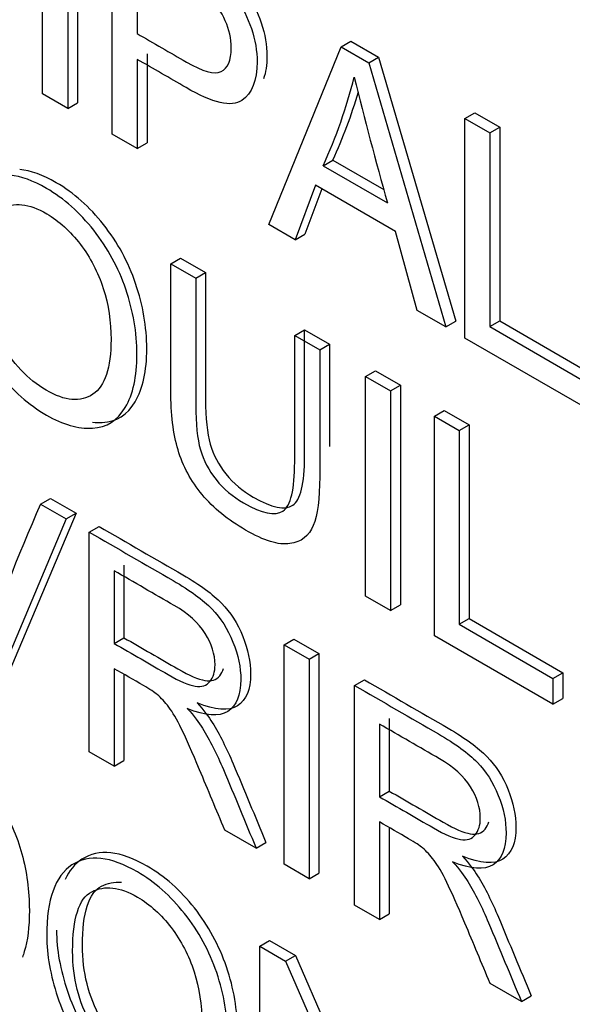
# Model space of a CAD drawing. Header units: inches. Extents: x 2 to 538, y -2 to 358.
# Tile 83 of 119: x 461.846 to 462.045, y 293.196 to 293.55. Entities that reach past the tile are written whole.
import ezdxf

# ---------------------------------------------------------------- set-up
doc = ezdxf.new("R2010")
doc.units = ezdxf.units.IN
doc.header["$MEASUREMENT"] = 0
doc.layers.add('Default', color=7, linetype='Continuous')
doc.layers.add('LAB30004', color=7, linetype='Continuous')

# ---------------------------------------------------------------- blocks, each defined once
blk = doc.blocks.new('SE6')
at = {"layer": 'LAB30004', "color": 7, "linetype": 'Continuous'}
for p, q in [((461.8546323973, 293.5234046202), (461.8546323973, 293.6024255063)), ((461.8636476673, 293.5972205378), (461.8636476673, 293.5181996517)), ((461.8671832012, 293.5992617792), (461.8671832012, 293.5202408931)), ((461.8797203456, 293.5089200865), (461.8797203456, 293.5879409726)), ((461.8886900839, 293.5735090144), (461.8886900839, 293.5451182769)), ((461.9360430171, 293.476402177), (461.962132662, 293.5403601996)), ((461.962132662, 293.5403601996), (461.9656681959, 293.542401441)), ((461.962132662, 293.5403601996), (461.9721040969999, 293.5346031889)), ((461.9656681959, 293.542401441), (461.9756396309, 293.5366444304)), ((461.8922256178, 293.5379062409), (461.8922256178, 293.5057826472)), ((461.8886900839, 293.5358649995), (461.8886900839, 293.5037414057)), ((461.9721040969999, 293.5346031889), (461.9756396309, 293.5366444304)), ((461.9721040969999, 293.5346031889), (461.9998784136, 293.4395467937)), ((461.9756396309, 293.5366444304), (462.0034139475, 293.4415880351)), ((461.8636476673, 293.5181996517), (461.8546323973, 293.5234046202)), ((461.8636476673, 293.5181996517), (461.8671832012, 293.5202408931)), ((462.0067536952, 293.514598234), (462.0102892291, 293.5166394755)), ((462.0102892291, 293.5166394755), (462.0192589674, 293.5114607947)), ((462.0067536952, 293.4355773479), (462.0067536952, 293.514598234)), ((462.0067536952, 293.514598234), (462.0157234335, 293.5094195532)), ((461.8886900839, 293.5037414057), (461.8797203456, 293.5089200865)), ((462.0157234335, 293.5094195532), (462.0192589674, 293.5114607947)), ((462.0157234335, 293.5094195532), (462.0157234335, 293.43970452)), ((462.0192589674, 293.5114607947), (462.0192589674, 293.4417457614)), ((461.8886900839, 293.5037414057), (461.8922256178, 293.5057826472)), ((461.9556216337, 293.4975900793), (461.9591571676, 293.4996313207)), ((461.9591571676, 293.4996313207), (461.9774884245, 293.4890477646)), ((461.9556216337, 293.4975900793), (461.978797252, 293.4842096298)), ((461.9528897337, 293.4905975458), (461.9455591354, 293.4709080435)), ((461.9551742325, 293.4892785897), (461.9490946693, 293.472949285)), ((461.9817112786, 293.473957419), (461.9528897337, 293.4905975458)), ((461.9455591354, 293.4709080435), (461.9360430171, 293.476402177)), ((461.9455591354, 293.4709080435), (461.9490946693, 293.472949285)), ((461.9895427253, 293.4455141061), (461.9817112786, 293.473957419)), ((461.9008015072, 293.4622620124), (461.9043370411, 293.4643032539)), ((461.9043370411, 293.4643032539), (461.9133067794, 293.4591245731)), ((461.9008015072, 293.4622620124), (461.9097712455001, 293.4570833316)), ((461.9097712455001, 293.4570833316), (461.9133067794, 293.4591245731)), ((461.9998784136, 293.4395467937), (461.9895427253, 293.4455141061)), ((461.9998784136, 293.4395467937), (462.0034139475, 293.4415880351)), ((462.0157234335, 293.43970452), (462.0192589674, 293.4417457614)), ((462.0192589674, 293.4417457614), (462.0529979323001, 293.422266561)), ((461.9454225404, 293.4365000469), (461.9489580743, 293.4385412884)), ((461.9489580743, 293.4385412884), (461.9579733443, 293.4333363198)), ((462.0157234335, 293.43970452), (462.0494623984, 293.4202253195)), ((461.9454225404, 293.4365000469), (461.9544378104, 293.4312950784)), ((462.0494623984, 293.4109194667), (462.0067536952, 293.4355773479)), ((461.9544378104, 293.4312950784), (461.9579733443, 293.4333363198)), ((461.9709658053, 293.421752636), (461.9745013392, 293.4237938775)), ((461.9745013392, 293.4237938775), (461.9835166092, 293.4185889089)), ((461.9709658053, 293.3427317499), (461.9709658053, 293.421752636)), ((461.9709658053, 293.421752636), (461.9799810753, 293.4165476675)), ((461.9799810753, 293.4165476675), (461.9835166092, 293.4185889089)), ((461.9799810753, 293.4165476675), (461.9799810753, 293.3375267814)), ((461.9835166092, 293.4185889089), (461.9835166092, 293.3395680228)), ((461.9957350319, 293.4074521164), (461.9992705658, 293.4094933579)), ((461.9992705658, 293.4094933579), (462.0082403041, 293.404314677)), ((461.9957350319, 293.3284312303), (461.9957350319, 293.4074521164)), ((461.9957350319, 293.4074521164), (462.0047047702, 293.4022734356)), ((462.0047047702, 293.4022734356), (462.0082403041, 293.404314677)), ((462.0047047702, 293.4022734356), (462.0047047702, 293.3325584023)), ((462.0082403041, 293.404314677), (462.0082403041, 293.3345996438)), ((461.8538811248, 293.375843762), (461.8574166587, 293.3778850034)), ((461.8574166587, 293.3778850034), (461.8666595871, 293.3725485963)), ((461.8538811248, 293.375843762), (461.8631240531, 293.3705073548)), ((461.8631240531, 293.3705073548), (461.8363059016, 293.3069699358)), ((461.8666595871, 293.3725485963), (461.8398414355, 293.3090111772)), ((461.8631240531, 293.3705073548), (461.8666595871, 293.3725485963)), ((461.8714108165, 293.3657229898), (461.8749463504, 293.3677642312)), ((461.8714108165, 293.2867021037), (461.8714108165, 293.3657229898)), ((461.8839160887, 293.3538580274), (461.8839160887, 293.3277280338)), ((461.8803805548, 293.3518167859), (461.8803805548, 293.3256867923)), ((461.9799810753, 293.3375267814), (461.9709658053, 293.3427317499)), ((461.9799810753, 293.3375267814), (461.9835166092, 293.3395680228)), ((462.0047047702, 293.3325584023), (462.0082403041, 293.3345996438)), ((462.0047047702, 293.3325584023), (462.0384437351, 293.3130792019)), ((462.0082403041, 293.3345996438), (462.041979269, 293.3151204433)), ((461.8803805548, 293.3256867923), (461.8839160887, 293.3277280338)), ((462.0384437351, 293.303773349), (461.9957350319, 293.3284312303)), ((461.9415751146, 293.3252136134), (461.9451106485, 293.3272548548)), ((461.9415751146, 293.2461927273), (461.9415751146, 293.3252136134)), ((461.9415751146, 293.3252136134), (461.9505903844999, 293.3200086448)), ((461.9451106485, 293.3272548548), (461.9541259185, 293.3220498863)), ((461.9505903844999, 293.3200086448), (461.9541259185, 293.3220498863)), ((461.9541259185, 293.3220498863), (461.9541259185, 293.2430290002)), ((461.9505903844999, 293.3200086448), (461.9505903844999, 293.2409877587)), ((461.8803805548, 293.3165912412), (461.8803805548, 293.2815234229)), ((461.8839160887, 293.3145426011), (461.8839160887, 293.2835646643)), ((462.0384437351, 293.3130792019), (462.041979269, 293.3151204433)), ((462.041979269, 293.3151204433), (462.041979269, 293.3058145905)), ((461.9669817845, 293.3105450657), (461.9705173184, 293.3125863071)), ((461.9669817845, 293.2315241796), (461.9669817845, 293.3105450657)), ((462.0384437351, 293.3130792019), (462.0384437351, 293.303773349)), ((462.0384437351, 293.303773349), (462.041979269, 293.3058145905)), ((461.9759515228, 293.2966388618), (461.9759515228, 293.2705088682)), ((461.9794870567, 293.2986801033), (461.9794870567, 293.2725501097)), ((461.8803805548, 293.2815234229), (461.8714108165, 293.2867021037)), ((461.8803805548, 293.2815234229), (461.8839160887, 293.2835646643)), ((461.9759515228, 293.2705088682), (461.9794870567, 293.2725501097)), ((461.9759515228, 293.2614133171), (461.9759515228, 293.2263454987)), ((461.9315126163, 293.2520023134), (461.920220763, 293.2585216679)), ((461.9794870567, 293.2593646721), (461.9794870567, 293.2283867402)), ((461.9315126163, 293.2520023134), (461.9350481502, 293.2540435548)), ((461.9505903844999, 293.2409877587), (461.9415751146, 293.2461927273)), ((461.9505903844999, 293.2409877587), (461.9541259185, 293.2430290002)), ((461.9759515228, 293.2263454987), (461.9669817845, 293.2315241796)), ((461.9759515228, 293.2263454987), (461.9794870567, 293.2283867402)), ((461.9328558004, 293.2167399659), (461.9363913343, 293.2187812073)), ((461.9363913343, 293.2187812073), (461.9456797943, 293.2134185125)), ((461.9328558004, 293.1377190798), (461.9328558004, 293.2167399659)), ((461.9328558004, 293.2167399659), (461.9421442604, 293.211377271)), ((461.9421442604, 293.211377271), (461.9456797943, 293.2134185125)), ((461.9421442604, 293.211377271), (461.9783419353, 293.1283343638)), ((461.9456797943, 293.2134185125), (461.9783419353, 293.1384866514)), ((462.0270835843, 293.1968243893), (462.015791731, 293.2033437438)), ((462.0270835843, 293.1968243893), (462.0306191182, 293.1988656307))]:
    blk.add_line(p, q, dxfattribs=at)
for centre, radius, start, end in [((461.7986562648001, 293.5706033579), 0.1731157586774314, 335.0542550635, 346.2660775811), ((463.6593861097, 293.9527561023), 1.744681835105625, 194.0398056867, 195.5784163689), ((461.8021917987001, 293.5726445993), 0.1731157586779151, 335.0542550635, 343.7272795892), ((462.4379470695, 293.1173478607), 0.6387121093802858, 156.126777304, 161.664563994)]:
    blk.add_arc(centre, radius, start, end, dxfattribs=at)
for points, knots in [([(461.8832558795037, 293.5899822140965), (461.8918461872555, 293.5850225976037), (461.9004364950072, 293.5800629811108), (461.9090268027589, 293.5751033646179), (461.9135799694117, 293.5724745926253), (461.9170403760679, 293.5702138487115), (461.9194535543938, 293.5683474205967), (461.9227819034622, 293.5657731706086), (461.9256003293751, 293.5629058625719), (461.9278769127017, 293.5597513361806), (461.9301321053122, 293.5566264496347), (461.9319747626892, 293.5530216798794), (461.933340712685, 293.5489733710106), (461.9347153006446, 293.5448994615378), (461.9354351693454, 293.540929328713), (461.9354351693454, 293.5338001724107), (461.9350167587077, 293.5310914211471), (461.934184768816, 293.5288515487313)], [0, 0, 0, 0, 0.2166498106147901, 0.2166498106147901, 0.2166498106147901, 0.304560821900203, 0.304560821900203, 0.304560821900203, 0.3810342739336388, 0.3810342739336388, 0.3810342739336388, 0.4538767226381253, 0.4538767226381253, 0.4538767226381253, 0.5341397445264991, 0.5341397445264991, 0.5989907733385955, 0.5989907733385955, 0.5989907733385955, 0.5989907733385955]), ([(461.8797203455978, 293.5879409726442), (461.8883106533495, 293.5829813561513), (461.8969009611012, 293.5780217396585), (461.9054912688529, 293.5730621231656), (461.9100444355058, 293.5704333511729), (461.913504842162, 293.5681726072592), (461.9159180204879, 293.5663061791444), (461.9192463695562, 293.5637319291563), (461.9220647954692, 293.5608646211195), (461.9243413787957, 293.5577100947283), (461.9265965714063, 293.5545852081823), (461.9284392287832, 293.5509804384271), (461.9298051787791, 293.5469321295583), (461.9311797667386, 293.5428582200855), (461.9318996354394, 293.5388880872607), (461.9318996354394, 293.5282152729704), (461.9300328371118, 293.5236149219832), (461.9263447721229, 293.5210650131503), (461.9226793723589, 293.5185307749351), (461.9159180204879, 293.520092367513), (461.9062653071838, 293.5257179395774), (461.9004070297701, 293.5291321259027), (461.894548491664, 293.5324826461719), (461.888690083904, 293.5358649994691)], [0, 0, 0, 0, 0.2166498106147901, 0.2166498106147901, 0.2166498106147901, 0.304560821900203, 0.304560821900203, 0.304560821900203, 0.3810342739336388, 0.3810342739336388, 0.3810342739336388, 0.4538767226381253, 0.4538767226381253, 0.4538767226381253, 0.5341397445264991, 0.5341397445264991, 0.6711219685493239, 0.6711219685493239, 0.6711219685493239, 0.8522492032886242, 0.8522492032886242, 0.8522492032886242, 1, 1, 1, 1]), ([(461.888690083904, 293.5451182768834), (461.8945940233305, 293.5417096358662), (461.900497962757, 293.538300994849), (461.9064019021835, 293.5348923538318), (461.9122754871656, 293.5315012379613), (461.9164188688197, 293.5303708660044), (461.9188775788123, 293.5314749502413), (461.9213617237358, 293.5325904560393), (461.9225656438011, 293.5354443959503), (461.9225656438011, 293.5433307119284), (461.9218826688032, 293.5465641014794), (461.9189686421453, 293.5529783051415), (461.9170563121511, 293.555659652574), (461.9146886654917, 293.5577626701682), (461.913142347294, 293.5591361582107), (461.9103176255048, 293.5610223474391), (461.9062197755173, 293.5633882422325), (461.9003765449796, 293.5667618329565), (461.8945333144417, 293.5701354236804), (461.888690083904, 293.5735090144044)], [0, 0, 0, 0, 0.21554078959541, 0.21554078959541, 0.21554078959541, 0.3757837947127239, 0.3757837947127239, 0.3757837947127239, 0.5013074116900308, 0.5013074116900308, 0.5922038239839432, 0.5922038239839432, 0.6831002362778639, 0.6831002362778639, 0.6831002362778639, 0.7866716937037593, 0.7866716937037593, 0.7866716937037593, 1, 1, 1, 1]), ([(461.8233521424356, 293.4664417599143), (461.8233521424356, 293.479480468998), (461.826402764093, 293.4879714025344), (461.8325040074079, 293.4918619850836), (461.8385836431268, 293.4957387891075), (461.846391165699, 293.4949902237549), (461.862327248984, 293.4857895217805), (461.8679731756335, 293.4807422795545), (461.8780812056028, 293.4679664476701), (461.8819513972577, 293.4608950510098), (461.8845922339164, 293.4531138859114), (461.8872238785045, 293.4453598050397), (461.8885990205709, 293.4375515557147), (461.8885990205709, 293.4216737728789), (461.8871875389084, 293.4153384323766), (461.8844101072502, 293.4106329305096), (461.8816049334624, 293.405880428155), (461.877671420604, 293.4034300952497), (461.8725263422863, 293.4031409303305), (461.8674162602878, 293.4028537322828), (461.8619174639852, 293.4044290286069), (461.849578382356, 293.4115530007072), (461.8438413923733, 293.416600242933), (461.8387873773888, 293.4231458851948), (461.8337537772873, 293.4296650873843), (461.8299087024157, 293.436736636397), (461.8272678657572, 293.4444652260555), (461.824635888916, 293.45216788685), (461.8233521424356, 293.4595018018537), (461.8233521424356, 293.4664417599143)], [0, 0, 0, 0, 0.1333990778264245, 0.1333990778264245, 0.1333990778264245, 0.2559059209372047, 0.2559059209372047, 0.3366094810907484, 0.3366094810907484, 0.4173130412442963, 0.4173130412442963, 0.4173130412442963, 0.5049186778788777, 0.5049186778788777, 0.5936923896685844, 0.5936923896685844, 0.5936923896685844, 0.6745061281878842, 0.6745061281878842, 0.6745061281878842, 0.7528502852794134, 0.7528502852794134, 0.837823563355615, 0.837823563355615, 0.837823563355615, 0.9182338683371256, 0.9182338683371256, 0.9182338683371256, 1, 1, 1, 1]), ([(461.8726332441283, 293.4052627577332), (461.8737951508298, 293.4051459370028), (461.8749379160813, 293.4051190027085), (461.8760618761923, 293.4051821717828), (461.88120695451, 293.405471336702), (461.8851404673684, 293.4079216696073), (461.8879456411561, 293.412674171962), (461.8907230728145, 293.4173796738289), (461.8921345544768, 293.4237150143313), (461.8921345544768, 293.4395927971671), (461.8907594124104, 293.447401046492), (461.8881277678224, 293.4551551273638), (461.8854869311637, 293.4629362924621), (461.8816167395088, 293.4700076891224), (461.8715087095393, 293.4827835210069), (461.8658627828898, 293.4878307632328), (461.8547052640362, 293.4942725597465), (461.8503312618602, 293.4958482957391), (461.8464027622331, 293.4962339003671)], [0.3082621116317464, 0.3082621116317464, 0.3082621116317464, 0.3082621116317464, 0.3254938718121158, 0.3254938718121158, 0.3254938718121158, 0.4063076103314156, 0.4063076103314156, 0.4063076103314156, 0.4950813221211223, 0.4950813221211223, 0.5826869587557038, 0.5826869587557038, 0.5826869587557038, 0.6633905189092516, 0.6633905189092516, 0.7440940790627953, 0.7440940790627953, 0.8056666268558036, 0.8056666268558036, 0.8056666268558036, 0.8056666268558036]), ([(461.832686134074, 293.4607899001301), (461.832686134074, 293.4513263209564), (461.8349171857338, 293.4425199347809), (461.8393337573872, 293.434554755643), (461.8437957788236, 293.4265076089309), (461.8492596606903, 293.4206222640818), (461.8626915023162, 293.4128673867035), (461.8682918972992, 293.4123679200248), (461.8727084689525, 293.4153384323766), (461.8771040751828, 293.4182948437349), (461.8792650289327, 293.4249071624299), (461.8792650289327, 293.441415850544), (461.8783543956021, 293.4475671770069), (461.8764420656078, 293.4534556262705), (461.8745377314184, 293.4593194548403), (461.8718433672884, 293.4645753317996), (461.8682463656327, 293.4692808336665), (461.8645962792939, 293.4740557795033), (461.8605515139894, 293.477719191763), (461.849669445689, 293.4840019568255), (461.8442056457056, 293.4845802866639), (461.8396069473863, 293.4821881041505), (461.8349855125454, 293.4797840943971), (461.832686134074, 293.472671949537), (461.832686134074, 293.4607899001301)], [0, 0, 0, 0, 0.1291185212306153, 0.1291185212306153, 0.1291185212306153, 0.2428649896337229, 0.2428649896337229, 0.3589487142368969, 0.3589487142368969, 0.3589487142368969, 0.4979524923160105, 0.4979524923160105, 0.5850999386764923, 0.5850999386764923, 0.5850999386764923, 0.6638022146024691, 0.6638022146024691, 0.6638022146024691, 0.7419837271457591, 0.7419837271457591, 0.8544693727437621, 0.8544693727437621, 0.8544693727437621, 1, 1, 1, 1]), ([(461.954437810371, 293.4312950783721), (461.954437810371, 293.4160832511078), (461.954437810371, 293.4008714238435), (461.954437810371, 293.3856595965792), (461.954437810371, 293.3777207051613), (461.95366377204, 293.3718585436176), (461.952115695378, 293.3680731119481), (461.9505827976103, 293.3643247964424), (461.9477446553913, 293.3621320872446), (461.9436923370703, 293.3615800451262), (461.9396196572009, 293.3610252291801), (461.934358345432, 293.3626052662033), (461.9213818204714, 293.3700972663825), (461.9161456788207, 293.3743821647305), (461.9080410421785, 293.3841086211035), (461.9051270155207, 293.3894713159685), (461.9016666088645, 293.4011430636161), (461.9008015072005, 293.4082670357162), (461.9008015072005, 293.416626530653), (461.9008015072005, 293.4318383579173), (461.9008015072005, 293.4470501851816), (461.9008015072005, 293.462262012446)], [0, 0, 0, 0, 0.2293967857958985, 0.2293967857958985, 0.2293967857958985, 0.3259912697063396, 0.3259912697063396, 0.3259912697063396, 0.4025431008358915, 0.4025431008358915, 0.4025431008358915, 0.4970041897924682, 0.4970041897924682, 0.5882079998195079, 0.5882079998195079, 0.679411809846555, 0.679411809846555, 0.7706156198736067, 0.7706156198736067, 0.7706156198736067, 1, 1, 1, 1]), ([(461.9133067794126, 293.4591245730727), (461.9133067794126, 293.4439477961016), (461.9133067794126, 293.4287710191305), (461.9133067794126, 293.4135942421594), (461.9133067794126, 293.4067068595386), (461.9138531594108, 293.4013441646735), (461.9149914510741, 293.3974272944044), (461.9161233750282, 293.3935323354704), (461.9179510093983, 293.3899878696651), (461.9206373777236, 293.3866493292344), (461.9233382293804, 293.3832927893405), (461.9266475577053, 293.3805505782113), (461.9371653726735, 293.3744781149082), (461.9419006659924, 293.373479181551), (461.9447236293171, 293.3753718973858), (461.9475448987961, 293.3772634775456), (461.9489580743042, 293.3830741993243), (461.9489580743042, 293.3930109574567), (461.9489580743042, 293.4081877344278), (461.9489580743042, 293.4233645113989), (461.9489580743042, 293.4385412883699)], [0, 0, 0, 0, 0.2722081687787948, 0.2722081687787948, 0.2722081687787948, 0.3642771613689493, 0.3642771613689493, 0.3642771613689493, 0.4249479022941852, 0.4249479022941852, 0.4249479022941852, 0.4899723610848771, 0.4899723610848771, 0.6016614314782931, 0.6016614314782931, 0.6016614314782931, 0.7278507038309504, 0.7278507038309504, 0.7278507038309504, 1, 1, 1, 1]), ([(461.9097712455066, 293.4570833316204), (461.9097712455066, 293.4419065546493), (461.9097712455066, 293.4267297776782), (461.9097712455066, 293.4115530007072), (461.9097712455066, 293.4046656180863), (461.9103176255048, 293.3993029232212), (461.9114559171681, 293.3953860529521), (461.9125878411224, 293.3914910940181), (461.9144154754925, 293.3879466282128), (461.9171018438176, 293.3846080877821), (461.9198026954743, 293.3812515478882), (461.9231120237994, 293.378509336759), (461.9336298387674, 293.372436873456), (461.9383651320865, 293.3714379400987), (461.9411880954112, 293.3733306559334), (461.9440093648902, 293.3752222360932), (461.9454225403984, 293.381032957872), (461.9454225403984, 293.3909697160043), (461.9454225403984, 293.4061464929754), (461.9454225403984, 293.4213232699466), (461.9454225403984, 293.4365000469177)], [0, 0, 0, 0, 0.2722081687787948, 0.2722081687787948, 0.2722081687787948, 0.3642771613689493, 0.3642771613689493, 0.3642771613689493, 0.4249479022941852, 0.4249479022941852, 0.4249479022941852, 0.4899723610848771, 0.4899723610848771, 0.6016614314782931, 0.6016614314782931, 0.6016614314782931, 0.7278507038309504, 0.7278507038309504, 0.7278507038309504, 1, 1, 1, 1]), ([(461.8749463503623, 293.3677642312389), (461.8850240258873, 293.3619458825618), (461.8951017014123, 293.3561275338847), (461.9051793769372, 293.3503091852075), (461.9112806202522, 293.3467866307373), (461.915924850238, 293.3433692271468), (461.9191120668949, 293.3401095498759), (461.9222596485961, 293.336890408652), (461.9248035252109, 293.3329330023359), (461.9267158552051, 293.328201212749), (461.9285956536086, 293.3235499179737), (461.9295388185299, 293.3190005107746), (461.9295388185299, 293.3090637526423), (461.927990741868, 293.3052783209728), (461.9248490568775, 293.3032541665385), (461.9216846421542, 293.3012153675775), (461.9168354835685, 293.3015717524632), (461.9102789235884, 293.3043056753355)], [0, 0, 0, 0, 0.318128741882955, 0.318128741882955, 0.318128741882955, 0.4668029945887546, 0.4668029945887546, 0.4668029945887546, 0.5741343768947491, 0.5741343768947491, 0.5741343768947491, 0.6848996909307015, 0.6848996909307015, 0.8294349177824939, 0.8294349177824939, 0.8294349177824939, 1, 1, 1, 1]), ([(461.8714108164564, 293.3657229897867), (461.8814884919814, 293.3599046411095), (461.8915661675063, 293.3540862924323), (461.9016438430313, 293.3482679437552), (461.9077450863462, 293.344745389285), (461.912389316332, 293.3413279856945), (461.915576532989, 293.3380683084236), (461.9187241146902, 293.3348491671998), (461.9212679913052, 293.3308917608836), (461.9231803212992, 293.3261599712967), (461.9250601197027, 293.3215086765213), (461.926003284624, 293.3169592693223), (461.926003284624, 293.30702251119), (461.924455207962, 293.3032370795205), (461.9213135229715, 293.3012129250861), (461.9181491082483, 293.2991741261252), (461.9132999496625, 293.2995305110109), (461.9067433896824, 293.3022644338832)], [0, 0, 0, 0, 0.318128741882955, 0.318128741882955, 0.318128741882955, 0.4668029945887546, 0.4668029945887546, 0.4668029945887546, 0.5741343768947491, 0.5741343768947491, 0.5741343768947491, 0.6848996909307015, 0.6848996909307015, 0.8294349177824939, 0.8294349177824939, 0.8294349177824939, 1, 1, 1, 1]), ([(461.8803805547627, 293.325686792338), (461.8868612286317, 293.3219451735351), (461.8933419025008, 293.3182035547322), (461.8998225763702, 293.3144619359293), (461.9039659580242, 293.3120697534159), (461.9071987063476, 293.3106765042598), (461.9095663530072, 293.3103084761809), (461.9118791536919, 293.3099489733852), (461.9136642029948, 293.3104662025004), (461.914893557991, 293.3119646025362), (461.9160888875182, 293.3134215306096), (461.9167148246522, 293.3154345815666), (461.9167148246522, 293.321743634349), (461.9155310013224, 293.3254764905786), (461.913163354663, 293.3292619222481), (461.9108212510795, 293.3330065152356), (461.9071076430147, 293.3363858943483), (461.90205362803, 293.3393038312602), (461.8948292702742, 293.3434748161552), (461.8876049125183, 293.3476458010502), (461.8803805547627, 293.3518167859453)], [0, 0, 0, 0, 0.2283534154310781, 0.2283534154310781, 0.2283534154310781, 0.3443227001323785, 0.3443227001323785, 0.3443227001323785, 0.4247278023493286, 0.4247278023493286, 0.4247278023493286, 0.4991281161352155, 0.4991281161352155, 0.6069326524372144, 0.6069326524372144, 0.6069326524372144, 0.7454847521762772, 0.7454847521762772, 0.7454847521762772, 1, 1, 1, 1]), ([(461.8839160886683, 293.3277280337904), (461.8903967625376, 293.3239864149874), (461.8968774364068, 293.3202447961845), (461.903358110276, 293.3165031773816), (461.9075014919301, 293.3141109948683), (461.9107342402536, 293.3127177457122), (461.9131018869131, 293.3123497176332), (461.9154146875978, 293.3119902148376), (461.9171997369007, 293.3125074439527), (461.918429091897, 293.3140058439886), (461.9190387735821, 293.3147489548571), (461.9195003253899, 293.3156367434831), (461.9198062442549, 293.3166701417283)], [0, 0, 0, 0, 0.2283534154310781, 0.2283534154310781, 0.2283534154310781, 0.3443227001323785, 0.3443227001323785, 0.3443227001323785, 0.4247278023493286, 0.4247278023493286, 0.4247278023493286, 0.4626759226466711, 0.4626759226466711, 0.4626759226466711, 0.4626759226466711]), ([(461.9202207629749, 293.258521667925), (461.9172004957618, 293.2657507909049), (461.9141802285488, 293.2729799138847), (461.9111599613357, 293.2802090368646), (461.9085444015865, 293.2864694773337), (461.9063791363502, 293.2913287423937), (461.9046489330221, 293.2948512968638), (461.9029362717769, 293.2983381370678), (461.9014161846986, 293.3009763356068), (461.9000502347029, 293.3027639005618), (461.8987167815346, 293.3045089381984), (461.897318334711, 293.3060235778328), (461.8959068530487, 293.3072591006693), (461.8949236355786, 293.3081197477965), (461.8932204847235, 293.309178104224), (461.8908983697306, 293.3105187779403), (461.8873924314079, 293.3125429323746), (461.8838864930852, 293.314567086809), (461.8803805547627, 293.3165912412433)], [0, 0, 0, 0, 0.3073994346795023, 0.3073994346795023, 0.3073994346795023, 0.5159978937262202, 0.5159978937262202, 0.5159978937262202, 0.6343007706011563, 0.6343007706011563, 0.6343007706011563, 0.7170190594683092, 0.7170190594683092, 0.7170190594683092, 0.8084979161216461, 0.8084979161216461, 0.8084979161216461, 1, 1, 1, 1]), ([(461.9669817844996, 293.3105450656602), (461.9770594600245, 293.3047267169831), (461.9871371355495, 293.2989083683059), (461.9972148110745, 293.2930900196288), (462.0033160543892, 293.2895674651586), (462.0079602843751, 293.2861500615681), (462.0111475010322, 293.2828903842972), (462.0142950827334, 293.2796712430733), (462.0168389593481, 293.2757138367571), (462.0187512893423, 293.2709820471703), (462.0206310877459, 293.2663307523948), (462.0215742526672, 293.2617813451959), (462.0215742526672, 293.2518445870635), (462.0200261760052, 293.2480591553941), (462.0168844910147, 293.2460350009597), (462.0137200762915, 293.2439962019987), (462.0088709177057, 293.2443525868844), (462.0023143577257, 293.2470865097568)], [0, 0, 0, 0, 0.3181287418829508, 0.3181287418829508, 0.3181287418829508, 0.4668029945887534, 0.4668029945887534, 0.4668029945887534, 0.5741343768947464, 0.5741343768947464, 0.5741343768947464, 0.6848996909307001, 0.6848996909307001, 0.8294349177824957, 0.8294349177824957, 0.8294349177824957, 1, 1, 1, 1]), ([(461.9705173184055, 293.3125863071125), (461.9805949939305, 293.3067679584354), (461.9906726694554, 293.3009496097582), (462.0007503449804, 293.2951312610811), (462.0068515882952, 293.2916087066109), (462.011495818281, 293.2881913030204), (462.0146830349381, 293.2849316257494), (462.0178306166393, 293.2817124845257), (462.0203744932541, 293.2777550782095), (462.0222868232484, 293.2730232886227), (462.0241666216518, 293.2683719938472), (462.0251097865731, 293.2638225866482), (462.0251097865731, 293.2538858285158), (462.0235617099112, 293.2501003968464), (462.0204200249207, 293.248076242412), (462.0172556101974, 293.246037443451), (462.0124064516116, 293.2463938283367), (462.0058498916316, 293.2491277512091)], [0, 0, 0, 0, 0.3181287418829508, 0.3181287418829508, 0.3181287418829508, 0.4668029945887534, 0.4668029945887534, 0.4668029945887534, 0.5741343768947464, 0.5741343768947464, 0.5741343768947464, 0.6848996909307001, 0.6848996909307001, 0.8294349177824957, 0.8294349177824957, 0.8294349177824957, 1, 1, 1, 1]), ([(461.9102789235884, 293.3043056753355), (461.9126921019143, 293.3015980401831), (461.9145133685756, 293.2992321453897), (461.9157427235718, 293.2972079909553), (461.9183675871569, 293.2928861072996), (461.9208878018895, 293.2879284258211), (461.923255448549, 293.2823554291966), (461.9272594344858, 293.2729307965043), (461.9311172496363, 293.2634808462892), (461.9350481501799, 293.2540435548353)], [0, 0, 0, 0, 0.1602884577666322, 0.1602884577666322, 0.1602884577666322, 0.4536439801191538, 0.4536439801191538, 0.4536439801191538, 1, 1, 1, 1]), ([(461.7932853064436, 293.3014035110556), (461.8011319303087, 293.2968732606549), (461.8089785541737, 293.2923430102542), (461.8168251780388, 293.2878127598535), (461.8221523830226, 293.284737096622), (461.8262047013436, 293.2819768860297), (461.8290276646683, 293.2796109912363), (461.8329490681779, 293.2763245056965), (461.8362671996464, 293.2724870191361), (461.8390446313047, 293.268202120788), (461.8426853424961, 293.2625853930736), (461.8453735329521, 293.2564515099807), (461.8489250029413, 293.2434653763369), (461.8498356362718, 293.2366831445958), (461.8498356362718, 293.223644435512), (461.849243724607, 293.2186760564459), (461.8477970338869, 293.2140667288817), (461.84756973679, 293.213404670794), (461.8473322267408, 293.2127731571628)], [0, 0, 0, 0, 0.1503587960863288, 0.1503587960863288, 0.1503587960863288, 0.2287076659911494, 0.2287076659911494, 0.2287076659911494, 0.300541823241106, 0.300541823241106, 0.300541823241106, 0.3972351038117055, 0.3972351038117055, 0.4939283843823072, 0.4939283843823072, 0.5761898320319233, 0.5761898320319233, 0.5907327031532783, 0.5907327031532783, 0.5907327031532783, 0.5907327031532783]), ([(461.9067433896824, 293.3022644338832), (461.9091565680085, 293.2995567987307), (461.9109778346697, 293.2971909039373), (461.9122071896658, 293.295166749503), (461.914832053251, 293.2908448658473), (461.9173522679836, 293.2858871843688), (461.9197199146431, 293.2803141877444), (461.9237239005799, 293.270889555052), (461.9275817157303, 293.2614396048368), (461.9315126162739, 293.2520023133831)], [0, 0, 0, 0, 0.1602884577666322, 0.1602884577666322, 0.1602884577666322, 0.4536439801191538, 0.4536439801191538, 0.4536439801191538, 1, 1, 1, 1]), ([(461.9759515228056, 293.2705088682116), (461.9824321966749, 293.2667672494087), (461.9889128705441, 293.2630256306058), (461.9953935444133, 293.2592840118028), (461.9995369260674, 293.2568918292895), (462.0027696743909, 293.2554985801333), (462.0051373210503, 293.2551305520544), (462.0074501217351, 293.2547710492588), (462.009235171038, 293.2552882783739), (462.0104645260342, 293.2567866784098), (462.0116598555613, 293.2582436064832), (462.0122857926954, 293.2602566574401), (462.0122857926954, 293.2665657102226), (462.0111019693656, 293.2702985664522), (462.0087343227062, 293.2740839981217), (462.0063922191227, 293.2778285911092), (462.0026786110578, 293.2812079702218), (461.9975790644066, 293.2841521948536), (461.990369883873, 293.2883144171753), (461.9831607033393, 293.2924766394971), (461.9759515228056, 293.2966388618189)], [0, 0, 0, 0, 0.2283553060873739, 0.2283553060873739, 0.2283553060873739, 0.3443255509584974, 0.3443255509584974, 0.3443255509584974, 0.4247313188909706, 0.4247313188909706, 0.4247313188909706, 0.4991322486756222, 0.4991322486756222, 0.6069376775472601, 0.6069376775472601, 0.6069376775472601, 0.74601739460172, 0.74601739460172, 0.74601739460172, 1, 1, 1, 1]), ([(461.9794870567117, 293.2725501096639), (461.9859677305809, 293.268808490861), (461.99244840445, 293.2650668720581), (461.9989290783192, 293.2613252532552), (462.0030724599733, 293.2589330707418), (462.0063052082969, 293.2575398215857), (462.0086728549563, 293.2571717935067), (462.010985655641, 293.2568122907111), (462.0127707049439, 293.2573295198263), (462.0140000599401, 293.2588279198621), (462.0146097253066, 293.2595710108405), (462.0150712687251, 293.2604587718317), (462.0153771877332, 293.2614921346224)], [0, 0, 0, 0, 0.2283553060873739, 0.2283553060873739, 0.2283553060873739, 0.3443255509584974, 0.3443255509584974, 0.3443255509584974, 0.4247313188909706, 0.4247313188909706, 0.4247313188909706, 0.4626787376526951, 0.4626787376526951, 0.4626787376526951, 0.4626787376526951]), ([(462.0157917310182, 293.2033437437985), (462.012771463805, 293.2105728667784), (462.009751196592, 293.2178019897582), (462.0067309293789, 293.2250311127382), (462.0041153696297, 293.2312915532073), (462.0019045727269, 293.2361771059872), (462.0002199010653, 293.2396733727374), (461.998518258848, 293.2432048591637), (461.9969871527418, 293.2457984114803), (461.9942552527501, 293.2493735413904), (461.9928893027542, 293.2508456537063), (461.9914778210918, 293.2520811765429), (461.9904946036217, 293.25294182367), (461.9887914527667, 293.2540001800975), (461.9864693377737, 293.2553408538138), (461.982963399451, 293.2573650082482), (461.9794574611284, 293.2593891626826), (461.9759515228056, 293.2614133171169)], [0, 0, 0, 0, 0.3073863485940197, 0.3073863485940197, 0.3073863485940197, 0.5159587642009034, 0.5159587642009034, 0.5159587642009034, 0.6164949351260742, 0.6164949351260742, 0.7170311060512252, 0.7170311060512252, 0.7170311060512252, 0.8085060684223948, 0.8085060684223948, 0.8085060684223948, 1, 1, 1, 1]), ([(461.8560894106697, 293.2204728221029), (461.8560894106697, 293.2335641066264), (461.8591400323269, 293.2420550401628), (461.8651957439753, 293.2459719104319), (461.8712728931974, 293.2499026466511), (461.879128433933, 293.2490212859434), (461.8950189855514, 293.2398468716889), (461.9007104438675, 293.2348259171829), (461.9108184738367, 293.2220500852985), (461.9146886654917, 293.2149261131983), (461.9199703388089, 293.1994689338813), (461.9212907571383, 293.191661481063), (461.9212907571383, 293.1757311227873), (461.9199248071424, 293.169369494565), (461.9171018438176, 293.1646902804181), (461.9142884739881, 293.1600269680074), (461.9103631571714, 293.1574874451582), (461.9052636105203, 293.1572245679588), (461.900109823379, 293.1569588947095), (461.8946092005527, 293.1584863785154), (461.8822701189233, 293.1656103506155), (461.8765331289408, 293.1707101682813), (461.8664250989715, 293.1836963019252), (461.8626004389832, 293.1907939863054), (461.860005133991, 293.1985488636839), (461.8574453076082, 293.2061977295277), (461.8560894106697, 293.2135328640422), (461.8560894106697, 293.2204728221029)], [0, 0, 0, 0, 0.1334842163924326, 0.1334842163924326, 0.1334842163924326, 0.2603763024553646, 0.2603763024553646, 0.3433673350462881, 0.3433673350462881, 0.4263583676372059, 0.4263583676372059, 0.5093494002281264, 0.5093494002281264, 0.5940002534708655, 0.5940002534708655, 0.5940002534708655, 0.6744757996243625, 0.6744757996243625, 0.6744757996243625, 0.7514677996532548, 0.7514677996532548, 0.8349745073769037, 0.8349745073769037, 0.9184812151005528, 0.9184812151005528, 0.9184812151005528, 1, 1, 1, 1]), ([(461.8596249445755, 293.2225140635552), (461.8596249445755, 293.2155741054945), (461.8609808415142, 293.2082389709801), (461.8635406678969, 293.2005901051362), (461.8661359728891, 293.1928352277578), (461.8699606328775, 293.1857375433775), (461.8800686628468, 293.1727514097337), (461.8858056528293, 293.1676515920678), (461.8981447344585, 293.1605276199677), (461.903645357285, 293.1590001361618), (461.9087991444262, 293.1592658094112), (461.9138986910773, 293.1595286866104), (461.917824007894, 293.1620682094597), (461.9206373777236, 293.1667315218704), (461.9234603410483, 293.1714107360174), (461.9248262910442, 293.1777723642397), (461.9248262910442, 293.1937027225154), (461.9235058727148, 293.2015101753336), (461.9182241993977, 293.2169673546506), (461.9143540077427, 293.2240913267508), (461.9042459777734, 293.2368671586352), (461.8985545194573, 293.2418881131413), (461.8826639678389, 293.2510625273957), (461.8748084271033, 293.2519438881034), (461.8687312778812, 293.2480131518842), (461.8661987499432, 293.2463750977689), (461.8641917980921, 293.2439370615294), (461.862713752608, 293.2406971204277)], [0, 0, 0, 0, 0.0815187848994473, 0.0815187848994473, 0.0815187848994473, 0.1650254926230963, 0.1650254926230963, 0.2485322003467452, 0.2485322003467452, 0.3255242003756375, 0.3255242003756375, 0.3255242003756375, 0.4059997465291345, 0.4059997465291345, 0.4059997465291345, 0.4906505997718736, 0.4906505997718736, 0.5736416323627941, 0.5736416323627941, 0.656632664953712, 0.656632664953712, 0.7396236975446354, 0.7396236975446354, 0.8665157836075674, 0.8665157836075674, 0.8665157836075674, 0.922339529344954, 0.922339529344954, 0.922339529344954, 0.922339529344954]), ([(462.0023143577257, 293.2470865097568), (462.0047275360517, 293.2443788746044), (462.0065032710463, 293.2420392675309), (462.007778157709, 293.2399888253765), (462.010446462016, 293.2356973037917), (462.0129232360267, 293.2307092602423), (462.0152453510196, 293.2251625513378), (462.019199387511, 293.2157177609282), (462.0231375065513, 293.2062704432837), (462.0270835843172, 293.1968243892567)], [0, 0, 0, 0, 0.1602386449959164, 0.1602386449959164, 0.1602386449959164, 0.4530413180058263, 0.4530413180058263, 0.4530413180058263, 1, 1, 1, 1]), ([(462.0058498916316, 293.2491277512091), (462.0082630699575, 293.2464201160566), (462.0100388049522, 293.2440805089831), (462.011313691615, 293.2420300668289), (462.013981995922, 293.237738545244), (462.0164587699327, 293.2327505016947), (462.0187808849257, 293.2272037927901), (462.022734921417, 293.2177590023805), (462.0266730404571, 293.208311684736), (462.0306191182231, 293.198865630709)], [0, 0, 0, 0, 0.1602386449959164, 0.1602386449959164, 0.1602386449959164, 0.4530413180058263, 0.4530413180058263, 0.4530413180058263, 1, 1, 1, 1]), ([(461.8689589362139, 293.2169147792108), (461.8689589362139, 293.2287442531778), (461.8712127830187, 293.2359352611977), (461.8758342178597, 293.2383392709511), (461.8780161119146, 293.2394742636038), (461.8804032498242, 293.2399512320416), (461.8829904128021, 293.2397381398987)], [0, 0, 0, 0, 0.1453903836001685, 0.1453903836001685, 0.1453903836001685, 0.1985102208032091, 0.1985102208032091, 0.1985102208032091, 0.1985102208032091]), ([(461.8654234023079, 293.2148735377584), (461.8654234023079, 293.2053573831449), (461.8676089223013, 293.1966298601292), (461.8764420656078, 293.1805943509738), (461.8819969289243, 293.1746533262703), (461.8886445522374, 293.1708678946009), (461.8954281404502, 293.1670050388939), (461.9010291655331, 293.1664515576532), (461.9054002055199, 293.1694483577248), (461.9097693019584, 293.1724438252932), (461.9120022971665, 293.1789382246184), (461.9120022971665, 293.1954994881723), (461.9110461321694, 293.2016771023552), (461.9073125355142, 293.2134014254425), (461.9045351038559, 293.2186852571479), (461.8973411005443, 293.2280962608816), (461.8932887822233, 293.2317502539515), (461.888781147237, 293.2344053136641), (461.8824078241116, 293.2381592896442), (461.8768973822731, 293.2386902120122), (461.8722986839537, 293.2362980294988), (461.8676772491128, 293.2338940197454), (461.8654234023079, 293.2267030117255), (461.8654234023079, 293.2148735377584)], [0, 0, 0, 0, 0.1218001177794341, 0.1218001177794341, 0.2436002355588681, 0.2436002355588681, 0.2436002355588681, 0.3589549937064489, 0.3589549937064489, 0.3589549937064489, 0.4914296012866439, 0.4914296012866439, 0.5751700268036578, 0.5751700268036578, 0.6589104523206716, 0.6589104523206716, 0.7426508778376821, 0.7426508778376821, 0.7426508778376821, 0.8546096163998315, 0.8546096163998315, 0.8546096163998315, 1, 1, 1, 1]), ([(461.9005302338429, 293.1697393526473), (461.8979838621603, 293.1701263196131), (461.8951990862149, 293.1711899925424), (461.8921800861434, 293.1729091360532), (461.8855324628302, 293.1766945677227), (461.8799775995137, 293.1826355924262), (461.8711444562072, 293.1986711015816), (461.8689589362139, 293.2073986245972), (461.8689589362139, 293.2169147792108)], [0.7050617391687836, 0.7050617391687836, 0.7050617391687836, 0.7050617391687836, 0.7563997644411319, 0.7563997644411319, 0.7563997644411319, 0.8781998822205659, 0.8781998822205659, 1, 1, 1, 1])]:
    blk.add_open_spline(points, degree=3, knots=knots, dxfattribs=at)
blk.add_open_spline([(461.9579733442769, 293.4333363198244), (461.9579733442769, 293.4210891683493), (461.9579733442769, 293.4088420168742), (461.9579733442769, 293.3965948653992)], degree=3, dxfattribs=at)

msp = doc.modelspace()

# ---------------------------------------------------------------- block references
at = {"layer": 'Default'}
msp.add_blockref('SE6', (0, 0), dxfattribs=at)

doc.saveas('drawing.dxf')
